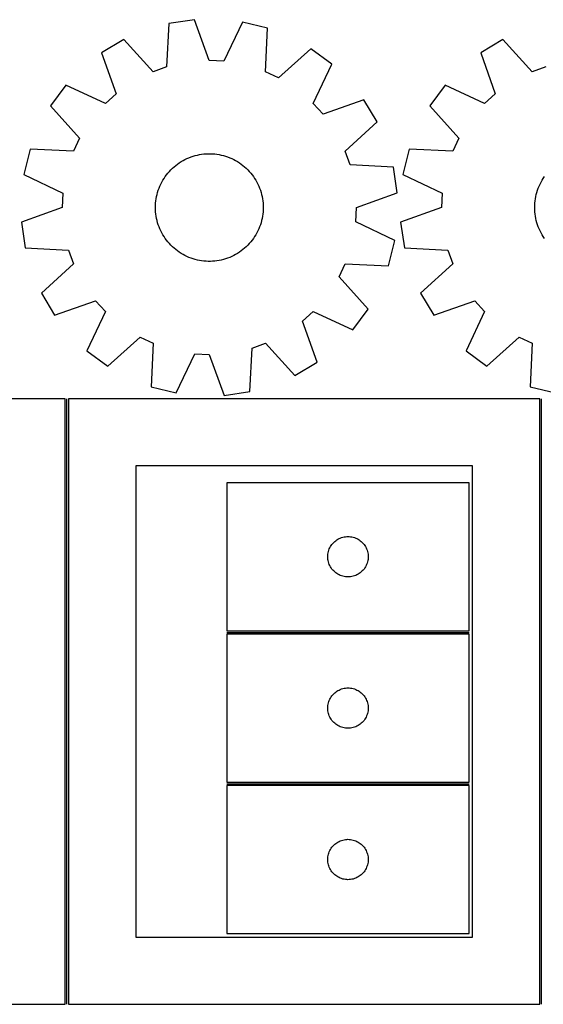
# Model space of a CAD drawing. Header units: millimetres. Extents: x 7 to 1239, y 7 to 1316.
# Tile 6 of 27: x 559 to 792, y 7 to 445. Entities that reach past the tile are written whole.
import ezdxf

# ---------------------------------------------------------------- set-up
doc = ezdxf.new("R2010")
doc.units = ezdxf.units.MM
doc.layers.add('COMMON', color=5, linetype='CONTINUOUS', true_color=0x0000ff)
doc.layers.add('CUT', color=7, linetype='CONTINUOUS', true_color=0x000000)

msp = doc.modelspace()

# ---------------------------------------------------------------- linework, layer by layer
at = {"layer": 'COMMON'}
for p, q in [((580.250024, 6.500006), (580.250024, 276.500006)), ((791.75003, 6.500006), (791.75003, 276.500006)), ((651.468744, 172.306738), (759.468744, 172.306738)), ((651.468744, 104.806737), (759.468744, 104.806737))]:
    msp.add_line(p, q, dxfattribs=at)
at = {"layer": 'CUT'}
for p, q in [((625.685453, 443.789402), (624.66797, 424.439799)), ((637.096858, 445.482124), (625.685453, 443.789402)), ((643.687422, 427.261068), (637.096858, 445.482124)), ((658.45431, 444.4329), (650.109505, 426.945571)), ((669.64485, 441.629815), (658.45431, 444.4329)), ((668.760841, 422.273655), (669.64485, 441.629815)), ((605.55222, 436.585616), (595.657233, 430.654789)), ((618.614004, 422.273655), (605.55222, 436.585616)), ((774.534338, 436.585616), (764.639351, 430.654789)), ((787.596122, 422.273655), (774.534338, 436.585616)), ((595.657233, 430.654789), (602.121974, 412.388713)), ((688.975041, 432.487316), (674.573336, 419.524549)), ((698.241058, 425.615169), (688.975041, 432.487316)), ((764.639351, 430.654789), (771.104092, 412.388713)), ((650.109505, 426.945571), (643.687422, 427.261068)), ((624.66797, 424.439799), (618.614004, 422.273655)), ((674.573336, 419.524549), (668.760841, 422.273655)), ((690.017058, 408.070704), (698.241058, 425.615169)), ((793.650088, 424.439799), (787.596122, 422.273655)), ((579.813321, 416.294704), (572.941174, 407.028687)), ((597.357786, 408.070704), (579.813321, 416.294704)), ((748.795439, 416.294704), (741.923292, 407.028687)), ((766.339904, 408.070704), (748.795439, 416.294704)), ((602.121974, 412.388713), (597.357786, 408.070704)), ((712.601143, 409.771257), (694.335067, 403.306516)), ((718.53197, 399.87627), (712.601143, 409.771257)), ((771.104092, 412.388713), (766.339904, 408.070704)), ((572.941174, 407.028687), (585.903941, 392.626982)), ((694.335067, 403.306516), (690.017058, 408.070704)), ((741.923292, 407.028687), (754.886059, 392.626982)), ((704.220009, 386.814487), (718.53197, 399.87627)), ((585.903941, 392.626982), (583.154835, 386.814487)), ((754.886059, 392.626982), (752.136953, 386.814487)), ((563.798675, 387.698496), (560.99559, 376.507956)), ((583.154835, 386.814487), (563.798675, 387.698496)), ((706.386153, 380.76052), (704.220009, 386.814487)), ((732.780793, 387.698496), (729.977708, 376.507956)), ((752.136953, 386.814487), (732.780793, 387.698496)), ((630.302894, 381.662273), (631.12659, 382.191631)), ((631.12659, 382.191631), (631.971193, 382.68695)), ((631.971193, 382.68695), (632.835296, 383.147407)), ((632.835296, 383.147407), (633.717462, 383.572236)), ((633.717462, 383.572236), (634.616221, 383.960729)), ((634.616221, 383.960729), (635.530079, 384.312239)), ((635.530079, 384.312239), (636.457513, 384.626182)), ((636.457513, 384.626182), (637.396982, 384.902034)), ((637.396982, 384.902034), (638.34692, 385.139338)), ((638.34692, 385.139338), (639.305746, 385.337697)), ((639.305746, 385.337697), (640.271866, 385.496783)), ((640.271866, 385.496783), (641.24367, 385.616329)), ((641.24367, 385.616329), (642.219542, 385.696137)), ((642.219542, 385.696137), (643.197857, 385.736074)), ((643.197857, 385.736074), (644.176987, 385.736074)), ((644.176987, 385.736074), (645.155302, 385.696137)), ((645.155302, 385.696137), (646.131174, 385.616329)), ((646.131174, 385.616329), (647.102978, 385.496783)), ((647.102978, 385.496783), (648.069098, 385.337697)), ((648.069098, 385.337697), (649.027924, 385.139338)), ((649.027924, 385.139338), (649.977862, 384.902034)), ((649.977862, 384.902034), (650.917331, 384.626182)), ((650.917331, 384.626182), (651.844765, 384.312239)), ((651.844765, 384.312239), (652.758623, 383.960729)), ((652.758623, 383.960729), (653.657382, 383.572236)), ((653.657382, 383.572236), (654.539548, 383.147407)), ((654.539548, 383.147407), (655.403651, 382.68695)), ((655.403651, 382.68695), (656.248254, 382.191631)), ((656.248254, 382.191631), (657.07195, 381.662273)), ((625.232609, 377.084467), (625.873803, 377.824444)), ((625.873803, 377.824444), (626.544646, 378.537652)), ((626.544646, 378.537652), (627.244021, 379.222903)), ((627.244021, 379.222903), (627.970764, 379.879058)), ((627.970764, 379.879058), (628.723667, 380.505024)), ((628.723667, 380.505024), (629.501475, 381.099759)), ((629.501475, 381.099759), (630.302894, 381.662273)), ((657.07195, 381.662273), (657.873369, 381.099759)), ((657.873369, 381.099759), (658.651177, 380.505024)), ((658.651177, 380.505024), (659.40408, 379.879058)), ((659.40408, 379.879058), (660.130823, 379.222903)), ((660.130823, 379.222903), (660.830198, 378.537652)), ((660.830198, 378.537652), (661.501041, 377.824444)), ((661.501041, 377.824444), (662.142235, 377.084467)), ((725.735756, 379.743037), (706.386153, 380.76052)), ((727.428478, 368.331632), (725.735756, 379.743037)), ((560.99559, 376.507956), (578.482919, 368.163151)), ((622.506904, 373.027594), (622.984892, 373.882125)), ((622.984892, 373.882125), (623.497337, 374.716448)), ((623.497337, 374.716448), (624.043387, 375.529175)), ((624.043387, 375.529175), (624.622132, 376.318952)), ((624.622132, 376.318952), (625.232609, 377.084467)), ((662.142235, 377.084467), (662.752712, 376.318952)), ((662.752712, 376.318952), (663.331457, 375.529175)), ((663.331457, 375.529175), (663.877507, 374.716448)), ((663.877507, 374.716448), (664.389952, 373.882125)), ((664.389952, 373.882125), (664.86794, 373.027594)), ((729.977708, 376.507956), (747.465037, 368.163151)), ((791.489022, 373.027594), (791.96701, 373.882125)), ((791.96701, 373.882125), (792.479455, 374.716448)), ((792.479455, 374.716448), (793.025505, 375.529175)), ((620.659591, 368.502649), (620.95455, 369.436295)), ((620.95455, 369.436295), (621.287346, 370.357133)), ((621.287346, 370.357133), (621.657424, 371.26363)), ((621.657424, 371.26363), (622.064169, 372.154278)), ((622.064169, 372.154278), (622.506904, 373.027594)), ((664.86794, 373.027594), (665.310675, 372.154278)), ((665.310675, 372.154278), (665.71742, 371.26363)), ((665.71742, 371.26363), (666.087499, 370.357133)), ((666.087499, 370.357133), (666.420294, 369.436295)), ((666.420294, 369.436295), (666.715253, 368.502649)), ((789.641709, 368.502649), (789.936668, 369.436295)), ((789.936668, 369.436295), (790.269464, 370.357133)), ((790.269464, 370.357133), (790.639542, 371.26363)), ((790.639542, 371.26363), (791.046287, 372.154278)), ((791.046287, 372.154278), (791.489022, 373.027594)), ((578.482919, 368.163151), (578.167422, 361.741068)), ((619.76728, 363.697291), (619.866978, 364.671332)), ((619.866978, 364.671332), (620.006323, 365.640495)), ((620.006323, 365.640495), (620.185082, 366.603169)), ((620.185082, 366.603169), (620.402959, 367.55775)), ((620.402959, 367.55775), (620.659591, 368.502649)), ((666.715253, 368.502649), (666.971885, 367.55775)), ((666.971885, 367.55775), (667.189762, 366.603169)), ((667.189762, 366.603169), (667.368521, 365.640495)), ((667.368521, 365.640495), (667.507866, 364.671332)), ((667.507866, 364.671332), (667.607564, 363.697291)), ((709.207422, 361.741068), (727.428478, 368.331632)), ((747.465037, 368.163151), (747.14954, 361.741068)), ((788.749398, 363.697291), (788.849096, 364.671332)), ((788.849096, 364.671332), (788.988441, 365.640495)), ((788.988441, 365.640495), (789.1672, 366.603169)), ((789.1672, 366.603169), (789.385077, 367.55775)), ((789.385077, 367.55775), (789.641709, 368.502649)), ((578.167422, 361.741068), (559.946366, 355.150504)), ((619.687422, 361.741068), (619.707395, 362.719994)), ((619.707395, 360.762142), (619.687422, 361.741068)), ((619.707395, 362.719994), (619.76728, 363.697291)), ((619.76728, 359.784845), (619.707395, 360.762142)), ((667.607564, 363.697291), (667.667449, 362.719994)), ((667.667449, 360.762142), (667.607564, 359.784845)), ((667.667449, 362.719994), (667.687422, 361.741068)), ((667.687422, 361.741068), (667.667449, 360.762142)), ((708.891925, 355.318985), (709.207422, 361.741068)), ((747.14954, 361.741068), (728.928484, 355.150504)), ((788.66954, 361.741068), (788.689513, 362.719994)), ((788.689513, 360.762142), (788.66954, 361.741068)), ((788.689513, 362.719994), (788.749398, 363.697291)), ((788.749398, 359.784845), (788.689513, 360.762142)), ((619.866978, 358.810804), (619.76728, 359.784845)), ((620.006323, 357.841641), (619.866978, 358.810804)), ((620.185082, 356.878967), (620.006323, 357.841641)), ((620.402959, 355.924386), (620.185082, 356.878967)), ((620.659591, 354.979487), (620.402959, 355.924386)), ((666.971885, 355.924386), (666.715253, 354.979487)), ((667.189762, 356.878967), (666.971885, 355.924386)), ((667.368521, 357.841641), (667.189762, 356.878967)), ((667.507866, 358.810804), (667.368521, 357.841641)), ((667.607564, 359.784845), (667.507866, 358.810804)), ((788.849096, 358.810804), (788.749398, 359.784845)), ((788.988441, 357.841641), (788.849096, 358.810804)), ((789.1672, 356.878967), (788.988441, 357.841641)), ((789.385077, 355.924386), (789.1672, 356.878967)), ((789.641709, 354.979487), (789.385077, 355.924386)), ((559.946366, 355.150504), (561.639088, 343.739099)), ((620.95455, 354.045841), (620.659591, 354.979487)), ((621.287346, 353.125003), (620.95455, 354.045841)), ((621.657424, 352.218506), (621.287346, 353.125003)), ((622.064169, 351.327858), (621.657424, 352.218506)), ((622.506904, 350.454542), (622.064169, 351.327858)), ((665.310675, 351.327858), (664.86794, 350.454542)), ((665.71742, 352.218506), (665.310675, 351.327858)), ((666.087499, 353.125003), (665.71742, 352.218506)), ((666.420294, 354.045841), (666.087499, 353.125003)), ((666.715253, 354.979487), (666.420294, 354.045841)), ((726.379254, 346.974181), (708.891925, 355.318985)), ((728.928484, 355.150504), (730.621206, 343.739099)), ((789.936668, 354.045841), (789.641709, 354.979487)), ((790.269464, 353.125003), (789.936668, 354.045841)), ((790.639542, 352.218506), (790.269464, 353.125003)), ((791.046287, 351.327858), (790.639542, 352.218506)), ((791.489022, 350.454542), (791.046287, 351.327858)), ((622.984892, 349.600012), (622.506904, 350.454542)), ((623.497337, 348.765688), (622.984892, 349.600012)), ((624.043387, 347.952962), (623.497337, 348.765688)), ((624.622132, 347.163184), (624.043387, 347.952962)), ((625.232609, 346.397669), (624.622132, 347.163184)), ((662.752712, 347.163184), (662.142235, 346.397669)), ((663.331457, 347.952962), (662.752712, 347.163184)), ((663.877507, 348.765688), (663.331457, 347.952962)), ((664.389952, 349.600012), (663.877507, 348.765688)), ((664.86794, 350.454542), (664.389952, 349.600012)), ((723.576169, 335.783641), (726.379254, 346.974181)), ((791.96701, 349.600012), (791.489022, 350.454542)), ((792.479455, 348.765688), (791.96701, 349.600012)), ((793.025505, 347.952962), (792.479455, 348.765688)), ((561.639088, 343.739099), (580.988691, 342.721616)), ((580.988691, 342.721616), (583.154835, 336.66765)), ((625.873803, 345.657692), (625.232609, 346.397669)), ((626.544646, 344.944484), (625.873803, 345.657692)), ((627.244021, 344.259233), (626.544646, 344.944484)), ((627.970764, 343.603078), (627.244021, 344.259233)), ((628.723667, 342.977112), (627.970764, 343.603078)), ((629.501475, 342.382377), (628.723667, 342.977112)), ((658.651177, 342.977112), (657.873369, 342.382377)), ((659.40408, 343.603078), (658.651177, 342.977112)), ((660.130823, 344.259233), (659.40408, 343.603078)), ((660.830198, 344.944484), (660.130823, 344.259233)), ((661.501041, 345.657692), (660.830198, 344.944484)), ((662.142235, 346.397669), (661.501041, 345.657692)), ((730.621206, 343.739099), (749.970809, 342.721616)), ((749.970809, 342.721616), (752.136953, 336.66765)), ((630.302894, 341.819863), (629.501475, 342.382377)), ((631.12659, 341.290505), (630.302894, 341.819863)), ((631.971193, 340.795186), (631.12659, 341.290505)), ((632.835296, 340.334729), (631.971193, 340.795186)), ((633.717462, 339.9099), (632.835296, 340.334729)), ((634.616221, 339.521407), (633.717462, 339.9099)), ((635.530079, 339.169897), (634.616221, 339.521407)), ((636.457513, 338.855954), (635.530079, 339.169897)), ((637.396982, 338.580102), (636.457513, 338.855954)), ((638.34692, 338.342798), (637.396982, 338.580102)), ((639.305746, 338.144439), (638.34692, 338.342798)), ((640.271866, 337.985353), (639.305746, 338.144439)), ((648.069098, 338.144439), (647.102978, 337.985353)), ((649.027924, 338.342798), (648.069098, 338.144439)), ((649.977862, 338.580102), (649.027924, 338.342798)), ((650.917331, 338.855954), (649.977862, 338.580102)), ((651.844765, 339.169897), (650.917331, 338.855954)), ((652.758623, 339.521407), (651.844765, 339.169897)), ((653.657382, 339.9099), (652.758623, 339.521407)), ((654.539548, 340.334729), (653.657382, 339.9099)), ((655.403651, 340.795186), (654.539548, 340.334729)), ((656.248254, 341.290505), (655.403651, 340.795186)), ((657.07195, 341.819863), (656.248254, 341.290505)), ((657.873369, 342.382377), (657.07195, 341.819863)), ((583.154835, 336.66765), (568.842874, 323.605866)), ((641.24367, 337.865807), (640.271866, 337.985353)), ((642.219542, 337.785999), (641.24367, 337.865807)), ((643.197857, 337.746062), (642.219542, 337.785999)), ((644.176987, 337.746062), (643.197857, 337.746062)), ((645.155302, 337.785999), (644.176987, 337.746062)), ((646.131174, 337.865807), (645.155302, 337.785999)), ((647.102978, 337.985353), (646.131174, 337.865807)), ((701.470903, 330.855154), (704.220009, 336.66765)), ((704.220009, 336.66765), (723.576169, 335.783641)), ((752.136953, 336.66765), (737.824992, 323.605866)), ((714.43367, 316.453449), (701.470903, 330.855154)), ((568.842874, 323.605866), (574.773701, 313.710879)), ((737.824992, 323.605866), (743.755819, 313.710879)), ((574.773701, 313.710879), (593.039777, 320.17562)), ((593.039777, 320.17562), (597.357786, 315.411432)), ((707.561523, 307.187432), (714.43367, 316.453449)), ((743.755819, 313.710879), (762.021895, 320.17562)), ((762.021895, 320.17562), (766.339904, 315.411432)), ((597.357786, 315.411432), (589.133786, 297.866967)), ((685.25287, 311.093423), (690.017058, 315.411432)), ((690.017058, 315.411432), (707.561523, 307.187432)), ((766.339904, 315.411432), (758.115904, 297.866967)), ((691.717611, 292.827347), (685.25287, 311.093423)), ((598.399803, 290.99482), (612.801508, 303.957587)), ((612.801508, 303.957587), (618.614004, 301.208481)), ((767.381921, 290.99482), (781.783626, 303.957587)), ((781.783626, 303.957587), (787.596122, 301.208481)), ((618.614004, 301.208481), (617.729995, 281.852321)), ((661.689391, 279.692734), (662.706874, 299.042337)), ((662.706874, 299.042337), (668.760841, 301.208481)), ((668.760841, 301.208481), (681.822624, 286.89652)), ((787.596122, 301.208481), (786.712113, 281.852321)), ((589.133786, 297.866967), (598.399803, 290.99482)), ((628.920535, 279.049236), (637.265339, 296.536565)), ((637.265339, 296.536565), (643.687422, 296.221068)), ((643.687422, 296.221068), (650.277986, 278.000012)), ((758.115904, 297.866967), (767.381921, 290.99482)), ((681.822624, 286.89652), (691.717611, 292.827347)), ((617.729995, 281.852321), (628.920535, 279.049236)), ((786.712113, 281.852321), (797.902653, 279.049236)), ((650.277986, 278.000012), (661.689391, 279.692734)), ((579.500018, 276.500006), (369.500018, 276.500006)), ((579.500018, 6.500006), (579.500018, 276.500006)), ((791.000024, 276.500006), (581.000024, 276.500006)), ((581.000024, 276.500006), (581.000024, 6.500006)), ((791.000024, 6.500006), (791.000024, 276.500006)), ((761.000024, 246.500006), (611.000024, 246.500006)), ((611.000024, 246.500006), (611.000024, 36.500006)), ((761.000024, 36.500006), (761.000024, 246.500006)), ((759.468744, 239.056739), (651.468744, 239.056739)), ((651.468744, 239.056739), (651.468744, 173.056739)), ((759.468744, 173.056739), (759.468744, 239.056739)), ((697.674515, 210.556739), (697.985517, 211.056871)), ((697.985517, 211.056871), (698.328564, 211.535591)), ((698.328564, 211.535591), (698.702186, 211.990851)), ((698.702186, 211.990851), (699.104783, 212.4207)), ((699.104783, 212.4207), (699.534632, 212.823297)), ((699.534632, 212.823297), (699.989891, 213.196919)), ((699.989891, 213.196919), (700.468612, 213.539965)), ((700.468612, 213.539965), (700.968744, 213.850967)), ((700.968744, 213.850967), (701.488146, 214.128593)), ((701.488146, 214.128593), (702.024593, 214.371654)), ((702.024593, 214.371654), (702.575789, 214.57911)), ((702.575789, 214.57911), (703.139372, 214.750071)), ((703.139372, 214.750071), (703.712931, 214.883806)), ((703.712931, 214.883806), (704.294008, 214.979742)), ((704.294008, 214.979742), (704.880116, 215.037469)), ((704.880116, 215.037469), (705.468744, 215.056739)), ((705.468744, 215.056739), (706.057372, 215.037469)), ((706.057372, 215.037469), (706.64348, 214.979742)), ((706.64348, 214.979742), (707.224557, 214.883806)), ((707.224557, 214.883806), (707.798115, 214.750071)), ((707.798115, 214.750071), (708.361699, 214.57911)), ((708.361699, 214.57911), (708.912895, 214.371654)), ((708.912895, 214.371654), (709.449342, 214.128593)), ((709.449342, 214.128593), (709.968744, 213.850967)), ((709.968744, 213.850967), (710.468876, 213.539965)), ((710.468876, 213.539965), (710.947597, 213.196919)), ((710.947597, 213.196919), (711.402856, 212.823297)), ((711.402856, 212.823297), (711.832705, 212.4207)), ((711.832705, 212.4207), (712.235302, 211.990851)), ((712.235302, 211.990851), (712.608924, 211.535591)), ((712.608924, 211.535591), (712.95197, 211.056871)), ((712.95197, 211.056871), (713.262973, 210.556739)), ((696.468744, 206.056739), (696.488014, 206.645367)), ((696.488014, 206.645367), (696.54574, 207.231474)), ((696.54574, 207.231474), (696.641676, 207.812551)), ((696.641676, 207.812551), (696.775411, 208.38611)), ((696.775411, 208.38611), (696.946373, 208.949694)), ((696.946373, 208.949694), (697.153828, 209.500889)), ((697.153828, 209.500889), (697.396889, 210.037337)), ((697.396889, 210.037337), (697.674515, 210.556739)), ((713.262973, 210.556739), (713.540599, 210.037337)), ((713.540599, 210.037337), (713.78366, 209.500889)), ((713.78366, 209.500889), (713.991115, 208.949694)), ((713.991115, 208.949694), (714.162076, 208.38611)), ((714.162076, 208.38611), (714.295811, 207.812551)), ((714.295811, 207.812551), (714.391748, 207.231474)), ((714.391748, 207.231474), (714.449474, 206.645367)), ((714.449474, 206.645367), (714.468744, 206.056739)), ((696.488014, 205.46811), (696.468744, 206.056739)), ((696.54574, 204.882003), (696.488014, 205.46811)), ((696.641676, 204.300926), (696.54574, 204.882003)), ((696.775411, 203.727367), (696.641676, 204.300926)), ((696.946373, 203.163783), (696.775411, 203.727367)), ((697.153828, 202.612588), (696.946373, 203.163783)), ((697.396889, 202.07614), (697.153828, 202.612588)), ((697.674515, 201.556739), (697.396889, 202.07614)), ((713.540599, 202.07614), (713.262973, 201.556739)), ((713.78366, 202.612588), (713.540599, 202.07614)), ((713.991115, 203.163783), (713.78366, 202.612588)), ((714.162076, 203.727367), (713.991115, 203.163783)), ((714.295811, 204.300926), (714.162076, 203.727367)), ((714.391748, 204.882003), (714.295811, 204.300926)), ((714.449474, 205.46811), (714.391748, 204.882003)), ((714.468744, 206.056739), (714.449474, 205.46811)), ((697.985517, 201.056606), (697.674515, 201.556739)), ((698.328564, 200.577886), (697.985517, 201.056606)), ((698.702186, 200.122626), (698.328564, 200.577886)), ((699.104783, 199.692778), (698.702186, 200.122626)), ((699.534632, 199.29018), (699.104783, 199.692778)), ((699.989891, 198.916558), (699.534632, 199.29018)), ((700.468612, 198.573512), (699.989891, 198.916558)), ((700.968744, 198.26251), (700.468612, 198.573512)), ((701.488146, 197.984884), (700.968744, 198.26251)), ((702.024593, 197.741823), (701.488146, 197.984884)), ((702.575789, 197.534367), (702.024593, 197.741823)), ((708.912895, 197.741823), (708.361699, 197.534367)), ((709.449342, 197.984884), (708.912895, 197.741823)), ((709.968744, 198.26251), (709.449342, 197.984884)), ((710.468876, 198.573512), (709.968744, 198.26251)), ((710.947597, 198.916558), (710.468876, 198.573512)), ((711.402856, 199.29018), (710.947597, 198.916558)), ((711.832705, 199.692778), (711.402856, 199.29018)), ((712.235302, 200.122626), (711.832705, 199.692778)), ((712.608924, 200.577886), (712.235302, 200.122626)), ((712.95197, 201.056606), (712.608924, 200.577886)), ((713.262973, 201.556739), (712.95197, 201.056606)), ((703.139372, 197.363406), (702.575789, 197.534367)), ((703.712931, 197.229671), (703.139372, 197.363406)), ((704.294008, 197.133735), (703.712931, 197.229671)), ((704.880116, 197.076008), (704.294008, 197.133735)), ((705.468744, 197.056739), (704.880116, 197.076008)), ((706.057372, 197.076008), (705.468744, 197.056739)), ((706.64348, 197.133735), (706.057372, 197.076008)), ((707.224557, 197.229671), (706.64348, 197.133735)), ((707.798115, 197.363406), (707.224557, 197.229671)), ((708.361699, 197.534367), (707.798115, 197.363406)), ((651.468744, 173.056739), (759.468744, 173.056739)), ((759.468744, 171.556738), (651.468744, 171.556738)), ((651.468744, 171.556738), (651.468744, 105.556738)), ((759.468744, 105.556738), (759.468744, 171.556738)), ((698.702186, 144.49085), (699.104783, 144.920699)), ((699.104783, 144.920699), (699.534632, 145.323296)), ((699.534632, 145.323296), (699.989891, 145.696918)), ((699.989891, 145.696918), (700.468612, 146.039964)), ((700.468612, 146.039964), (700.968744, 146.350966)), ((700.968744, 146.350966), (701.488146, 146.628592)), ((701.488146, 146.628592), (702.024593, 146.871653)), ((702.024593, 146.871653), (702.575789, 147.079109)), ((702.575789, 147.079109), (703.139372, 147.25007)), ((703.139372, 147.25007), (703.712931, 147.383805)), ((703.712931, 147.383805), (704.294008, 147.479741)), ((704.294008, 147.479741), (704.880116, 147.537468)), ((704.880116, 147.537468), (705.468744, 147.556738)), ((705.468744, 147.556738), (706.057372, 147.537468)), ((706.057372, 147.537468), (706.64348, 147.479741)), ((706.64348, 147.479741), (707.224557, 147.383805)), ((707.224557, 147.383805), (707.798115, 147.25007)), ((707.798115, 147.25007), (708.361699, 147.079109)), ((708.361699, 147.079109), (708.912895, 146.871653)), ((708.912895, 146.871653), (709.449342, 146.628592)), ((709.449342, 146.628592), (709.968744, 146.350966)), ((709.968744, 146.350966), (710.468876, 146.039964)), ((710.468876, 146.039964), (710.947597, 145.696918)), ((710.947597, 145.696918), (711.402856, 145.323296)), ((711.402856, 145.323296), (711.832705, 144.920699)), ((711.832705, 144.920699), (712.235302, 144.49085)), ((696.641676, 140.31255), (696.775411, 140.886109)), ((696.775411, 140.886109), (696.946373, 141.449693)), ((696.946373, 141.449693), (697.153828, 142.000888)), ((697.153828, 142.000888), (697.396889, 142.537336)), ((697.396889, 142.537336), (697.674515, 143.056738)), ((697.674515, 143.056738), (697.985517, 143.55687)), ((697.985517, 143.55687), (698.328564, 144.03559)), ((698.328564, 144.03559), (698.702186, 144.49085)), ((712.235302, 144.49085), (712.608924, 144.03559)), ((712.608924, 144.03559), (712.95197, 143.55687)), ((712.95197, 143.55687), (713.262973, 143.056738)), ((713.262973, 143.056738), (713.540599, 142.537336)), ((713.540599, 142.537336), (713.78366, 142.000888)), ((713.78366, 142.000888), (713.991115, 141.449693)), ((713.991115, 141.449693), (714.162076, 140.886109)), ((714.162076, 140.886109), (714.295811, 140.31255)), ((696.468744, 138.556738), (696.488014, 139.145366)), ((696.488014, 137.968109), (696.468744, 138.556738)), ((696.488014, 139.145366), (696.54574, 139.731473)), ((696.54574, 137.382002), (696.488014, 137.968109)), ((696.54574, 139.731473), (696.641676, 140.31255)), ((696.641676, 136.800925), (696.54574, 137.382002)), ((696.775411, 136.227366), (696.641676, 136.800925)), ((696.946373, 135.663782), (696.775411, 136.227366)), ((714.162076, 136.227366), (713.991115, 135.663782)), ((714.295811, 136.800925), (714.162076, 136.227366)), ((714.295811, 140.31255), (714.391748, 139.731473)), ((714.391748, 137.382002), (714.295811, 136.800925)), ((714.391748, 139.731473), (714.449474, 139.145366)), ((714.449474, 137.968109), (714.391748, 137.382002)), ((714.449474, 139.145366), (714.468744, 138.556738)), ((714.468744, 138.556738), (714.449474, 137.968109)), ((697.153828, 135.112587), (696.946373, 135.663782)), ((697.396889, 134.576139), (697.153828, 135.112587)), ((697.674515, 134.056738), (697.396889, 134.576139)), ((697.985517, 133.556605), (697.674515, 134.056738)), ((698.328564, 133.077885), (697.985517, 133.556605)), ((698.702186, 132.622625), (698.328564, 133.077885)), ((699.104783, 132.192777), (698.702186, 132.622625)), ((699.534632, 131.790179), (699.104783, 132.192777)), ((699.989891, 131.416557), (699.534632, 131.790179)), ((711.402856, 131.790179), (710.947597, 131.416557)), ((711.832705, 132.192777), (711.402856, 131.790179)), ((712.235302, 132.622625), (711.832705, 132.192777)), ((712.608924, 133.077885), (712.235302, 132.622625)), ((712.95197, 133.556605), (712.608924, 133.077885)), ((713.262973, 134.056738), (712.95197, 133.556605)), ((713.540599, 134.576139), (713.262973, 134.056738)), ((713.78366, 135.112587), (713.540599, 134.576139)), ((713.991115, 135.663782), (713.78366, 135.112587)), ((700.468612, 131.073511), (699.989891, 131.416557)), ((700.968744, 130.762509), (700.468612, 131.073511)), ((701.488146, 130.484883), (700.968744, 130.762509)), ((702.024593, 130.241822), (701.488146, 130.484883)), ((702.575789, 130.034366), (702.024593, 130.241822)), ((703.139372, 129.863405), (702.575789, 130.034366)), ((703.712931, 129.72967), (703.139372, 129.863405)), ((704.294008, 129.633734), (703.712931, 129.72967)), ((704.880116, 129.576007), (704.294008, 129.633734)), ((705.468744, 129.556738), (704.880116, 129.576007)), ((706.057372, 129.576007), (705.468744, 129.556738)), ((706.64348, 129.633734), (706.057372, 129.576007)), ((707.224557, 129.72967), (706.64348, 129.633734)), ((707.798115, 129.863405), (707.224557, 129.72967)), ((708.361699, 130.034366), (707.798115, 129.863405)), ((708.912895, 130.241822), (708.361699, 130.034366)), ((709.449342, 130.484883), (708.912895, 130.241822)), ((709.968744, 130.762509), (709.449342, 130.484883)), ((710.468876, 131.073511), (709.968744, 130.762509)), ((710.947597, 131.416557), (710.468876, 131.073511)), ((651.468744, 105.556738), (759.468744, 105.556738)), ((759.468744, 104.056737), (651.468744, 104.056737)), ((651.468744, 104.056737), (651.468744, 38.056737)), ((759.468744, 38.056737), (759.468744, 104.056737)), ((700.968744, 78.850965), (701.488146, 79.128591)), ((701.488146, 79.128591), (702.024593, 79.371652)), ((702.024593, 79.371652), (702.575789, 79.579108)), ((702.575789, 79.579108), (703.139372, 79.750069)), ((703.139372, 79.750069), (703.712931, 79.883804)), ((703.712931, 79.883804), (704.294008, 79.97974)), ((704.294008, 79.97974), (704.880116, 80.037467)), ((704.880116, 80.037467), (705.468744, 80.056737)), ((705.468744, 80.056737), (706.057372, 80.037467)), ((706.057372, 80.037467), (706.64348, 79.97974)), ((706.64348, 79.97974), (707.224557, 79.883804)), ((707.224557, 79.883804), (707.798115, 79.750069)), ((707.798115, 79.750069), (708.361699, 79.579108)), ((708.361699, 79.579108), (708.912895, 79.371652)), ((708.912895, 79.371652), (709.449342, 79.128591)), ((709.449342, 79.128591), (709.968744, 78.850965)), ((697.153828, 74.500887), (697.396889, 75.037335)), ((697.396889, 75.037335), (697.674515, 75.556737)), ((697.674515, 75.556737), (697.985517, 76.056869)), ((697.985517, 76.056869), (698.328564, 76.535589)), ((698.328564, 76.535589), (698.702186, 76.990849)), ((698.702186, 76.990849), (699.104783, 77.420698)), ((699.104783, 77.420698), (699.534632, 77.823295)), ((699.534632, 77.823295), (699.989891, 78.196917)), ((699.989891, 78.196917), (700.468612, 78.539963)), ((700.468612, 78.539963), (700.968744, 78.850965)), ((709.968744, 78.850965), (710.468876, 78.539963)), ((710.468876, 78.539963), (710.947597, 78.196917)), ((710.947597, 78.196917), (711.402856, 77.823295)), ((711.402856, 77.823295), (711.832705, 77.420698)), ((711.832705, 77.420698), (712.235302, 76.990849)), ((712.235302, 76.990849), (712.608924, 76.535589)), ((712.608924, 76.535589), (712.95197, 76.056869)), ((712.95197, 76.056869), (713.262973, 75.556737)), ((713.262973, 75.556737), (713.540599, 75.037335)), ((713.540599, 75.037335), (713.78366, 74.500887)), ((696.468744, 71.056737), (696.488014, 71.645365)), ((696.488014, 70.468108), (696.468744, 71.056737)), ((696.488014, 71.645365), (696.54574, 72.231472)), ((696.54574, 69.882001), (696.488014, 70.468108)), ((696.54574, 72.231472), (696.641676, 72.812549)), ((696.641676, 72.812549), (696.775411, 73.386108)), ((696.775411, 73.386108), (696.946373, 73.949692)), ((696.946373, 73.949692), (697.153828, 74.500887)), ((713.78366, 74.500887), (713.991115, 73.949692)), ((713.991115, 73.949692), (714.162076, 73.386108)), ((714.162076, 73.386108), (714.295811, 72.812549)), ((714.295811, 72.812549), (714.391748, 72.231472)), ((714.391748, 72.231472), (714.449474, 71.645365)), ((714.449474, 70.468108), (714.391748, 69.882001)), ((714.449474, 71.645365), (714.468744, 71.056737)), ((714.468744, 71.056737), (714.449474, 70.468108)), ((696.641676, 69.300924), (696.54574, 69.882001)), ((696.775411, 68.727365), (696.641676, 69.300924)), ((696.946373, 68.163781), (696.775411, 68.727365)), ((697.153828, 67.612586), (696.946373, 68.163781)), ((697.396889, 67.076138), (697.153828, 67.612586)), ((697.674515, 66.556737), (697.396889, 67.076138)), ((697.985517, 66.056604), (697.674515, 66.556737)), ((698.328564, 65.577884), (697.985517, 66.056604)), ((712.95197, 66.056604), (712.608924, 65.577884)), ((713.262973, 66.556737), (712.95197, 66.056604)), ((713.540599, 67.076138), (713.262973, 66.556737)), ((713.78366, 67.612586), (713.540599, 67.076138)), ((713.991115, 68.163781), (713.78366, 67.612586)), ((714.162076, 68.727365), (713.991115, 68.163781)), ((714.295811, 69.300924), (714.162076, 68.727365)), ((714.391748, 69.882001), (714.295811, 69.300924)), ((698.702186, 65.122624), (698.328564, 65.577884)), ((699.104783, 64.692776), (698.702186, 65.122624)), ((699.534632, 64.290178), (699.104783, 64.692776)), ((699.989891, 63.916556), (699.534632, 64.290178)), ((700.468612, 63.57351), (699.989891, 63.916556)), ((700.968744, 63.262508), (700.468612, 63.57351)), ((701.488146, 62.984882), (700.968744, 63.262508)), ((702.024593, 62.741821), (701.488146, 62.984882)), ((702.575789, 62.534365), (702.024593, 62.741821)), ((703.139372, 62.363404), (702.575789, 62.534365)), ((703.712931, 62.229669), (703.139372, 62.363404)), ((704.294008, 62.133733), (703.712931, 62.229669)), ((704.880116, 62.076006), (704.294008, 62.133733)), ((705.468744, 62.056737), (704.880116, 62.076006)), ((706.057372, 62.076006), (705.468744, 62.056737)), ((706.64348, 62.133733), (706.057372, 62.076006)), ((707.224557, 62.229669), (706.64348, 62.133733)), ((707.798115, 62.363404), (707.224557, 62.229669)), ((708.361699, 62.534365), (707.798115, 62.363404)), ((708.912895, 62.741821), (708.361699, 62.534365)), ((709.449342, 62.984882), (708.912895, 62.741821)), ((709.968744, 63.262508), (709.449342, 62.984882)), ((710.468876, 63.57351), (709.968744, 63.262508)), ((710.947597, 63.916556), (710.468876, 63.57351)), ((711.402856, 64.290178), (710.947597, 63.916556)), ((711.832705, 64.692776), (711.402856, 64.290178)), ((712.235302, 65.122624), (711.832705, 64.692776)), ((712.608924, 65.577884), (712.235302, 65.122624)), ((611.000024, 36.500006), (761.000024, 36.500006)), ((651.468744, 38.056737), (759.468744, 38.056737)), ((369.500018, 6.500006), (579.500018, 6.500006)), ((581.000024, 6.500006), (791.000024, 6.500006))]:
    msp.add_line(p, q, dxfattribs=at)

doc.saveas('drawing.dxf')
